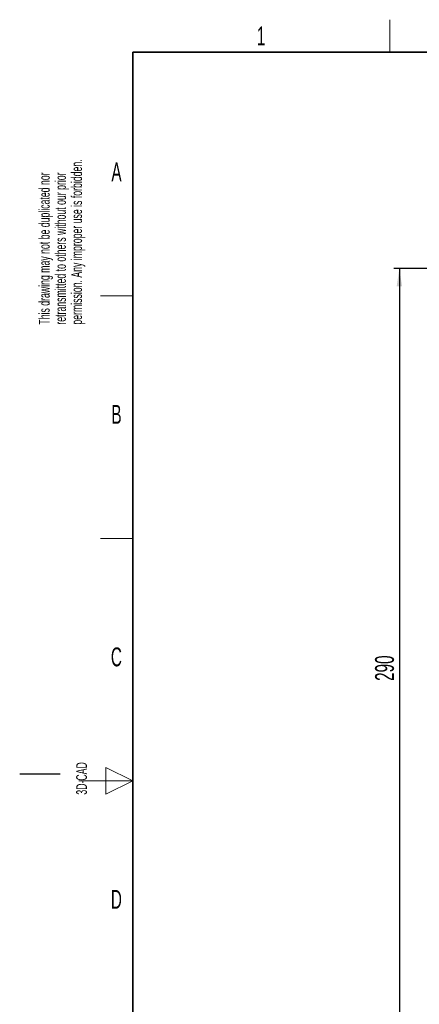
# Model space of a CAD drawing. Header units: millimetres. Extents: x 5 to 418, y 2 to 292.
# Tile 4 of 35: x 5 to 79, y 106 to 288. Entities that reach past the tile are written whole.
import ezdxf

# ---------------------------------------------------------------- set-up
doc = ezdxf.new("R2010")
doc.units = ezdxf.units.MM
doc.layers.add('SLD-0', color=7, linetype='Continuous')
doc.styles.add('SLDTEXTSTYLE0', font='TXT', dxfattribs={"width": 0.605})
doc.dimstyles.new('SLDDIMSTYLE0', dxfattribs={"dimtxt": 3.5, "dimasz": 3.302, "dimexe": 0, "dimexo": 0.0625, "dimgap": 0.875, "dimtad": 1, "dimlfac": 2, "dimrnd": 1e-09, "dimzin": 12, "dimdsep": 46, "dimtxsty": 'SLDTEXTSTYLE0', "dimsah": 1, "dimcen": 0.09, "dimadec": 0, "dimazin": 3, "dimtfac": 1, "dimtofl": 0, "dimtmove": 0, "dimatfit": 3, "dimfxl": 1, "dimfrac": 2, "dimtolj": 1, "dimtzin": 12, "dimarcsym": 0})

# ---------------------------------------------------------------- blocks, each defined once
blk = doc.blocks.new('SW_NOTE_0_1')
at = {"layer": 'SLD-0', "color": 0, "char_height": 2, "attachment_point": 1, "rotation": 90, "style": 'SLDTEXTSTYLE0'}
for s, insert in [('permission. Any improper use is forbidden.', (3.42, 0)), ('retransmitted to others without our prior', (0.42, 0)), ('This drawing may not be duplicated nor', (-2.58, 0))]:
    blk.add_mtext(s, dxfattribs=dict(at, insert=insert))
blk = doc.blocks.new('SW_NOTE_0_2')
at = {"layer": 'SLD-0', "color": 0, "char_height": 2, "attachment_point": 1, "rotation": 90, "style": 'SLDTEXTSTYLE0'}
for s, insert in [('noch Dritten zugänglich gemacht werden, und sie darf durch den Empfänger oder', (0.42, 0)), ('Ohne unsere vorherige Zustimmung darf diese Zeichnung weder vervielfältigt,', (-2.58, 0)), ('Dritte auch nicht in anderer Weise mißbräuchlich verwendet werden.', (3.42, 0))]:
    blk.add_mtext(s, dxfattribs=dict(at, insert=insert))
blk = doc.blocks.new('_D')
at = {"layer": 'SLD-0'}
for p, q in [((104.76, 242.3), (74.51, 242.3)), ((75.51, 242.3), (75.51, 97.3)), ((104.76, 97.3), (74.51, 97.3))]:
    blk.add_line(p, q, dxfattribs=at)
for points in [[(75.51, 242.3), (75.01, 239), (76.02, 239)], [(75.51, 97.3), (76.02, 100.6), (75.01, 100.6)]]:
    blk.add_solid(points, dxfattribs=at)
at = {"layer": 'SLD-0', "insert": (71, 165.79), "char_height": 3.5, "attachment_point": 1, "rotation": 90, "style": 'SLDTEXTSTYLE0'}
blk.add_mtext('290', dxfattribs=at)

msp = doc.modelspace()

# ---------------------------------------------------------------- linework, layer by layer
at = {"layer": 'SLD-0', "lineweight": 18}
for p, q in [((73.75, 282.5), (73.75, 288.5)), ((20, 237.25), (26, 237.25)), ((20, 192.25), (26, 192.25)), ((26, 147.25), (21, 149.75)), ((21, 149.75), (21, 144.75)), ((16, 147.25), (26, 147.25)), ((21, 144.75), (26, 147.25))]:
    msp.add_line(p, q, dxfattribs=at)
at = {"layer": 'SLD-0', "lineweight": 35}
for p, q in [((408, 282.5), (26, 282.5)), ((26, 282.5), (26, 12))]:
    msp.add_line(p, q, dxfattribs=at)
at = {"layer": 'SLD-0'}
msp.add_line((12.5, 148.5), (5, 148.5), dxfattribs=at)

# ---------------------------------------------------------------- block references
for name, p in [('SW_NOTE_0_1', (11.1564, 231.9088)), ('SW_NOTE_0_2', (11.808, 7.2381))]:
    msp.add_blockref(name, p, dxfattribs=at)

# ---------------------------------------------------------------- texts
at = {"layer": 'SLD-0', "char_height": 3.5, "attachment_point": 2, "style": 'SLDTEXTSTYLE0'}
for s, insert in [('1', (49.8527, 287.243)), ('A', (22.9816, 262.0011)), ('B', (22.9816, 217.0011)), ('C', (22.9597, 172.0011)), ('D', (22.9597, 127.0011))]:
    msp.add_mtext(s, dxfattribs=dict(at, insert=insert))
at = {"layer": 'SLD-0', "insert": (15.4939, 144.6806), "char_height": 2, "attachment_point": 1, "rotation": 90, "style": 'SLDTEXTSTYLE0'}
msp.add_mtext('3D-CAD', dxfattribs=at)

# ---------------------------------------------------------------- dimensions: what is measured, and where the dimension line sits
at = {"layer": 'SLD-0'}
dim = msp.add_linear_dim(base=(75.5149, 97.3012), p1=(104.762, 242.3012), p2=(104.762, 97.3012), angle=90, dimstyle='SLDDIMSTYLE0', dxfattribs=at)
dim.commit()
dim.dimension.update_dxf_attribs({"geometry": '_D', "text_midpoint": (75.5149, 169.8012), "dimtype": 160})

doc.saveas('drawing.dxf')
